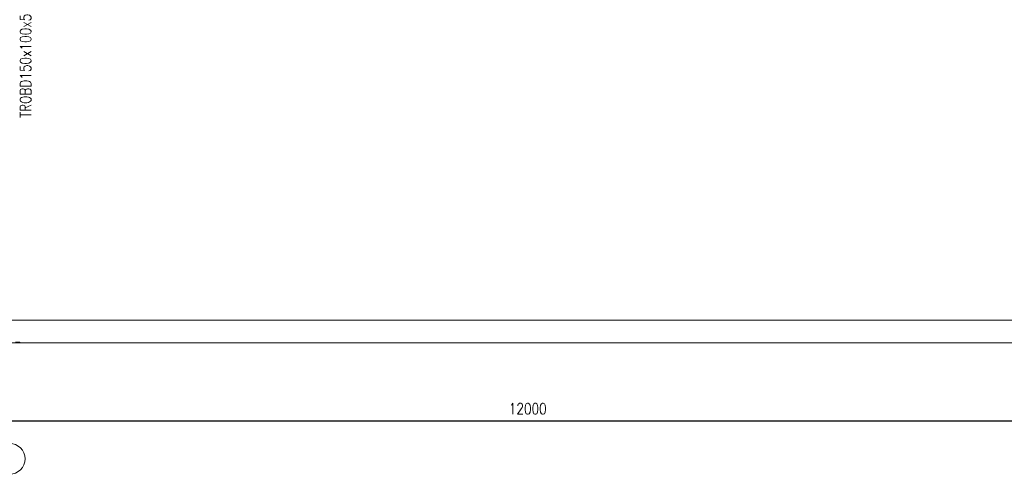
# Paper-space layout 'Layout1' of a CAD drawing. Extents: x -2 to 1033, y -36 to 596.
# Tile 22 of 86: x 112 to 335, y 300 to 403. Entities that reach past the tile are written whole.
import ezdxf

# ---------------------------------------------------------------- set-up
doc = ezdxf.new("R2010")
doc.units = 0
doc.linetypes.add('ACAD_ISO02W100', pattern=[15, 12, -3])
doc.linetypes.add('HP_01_CER_B', pattern=[8, 5, -1, 1, -1])
doc.layers.get('0').update_dxf_attribs({"linetype": 'CONTINUOUS'})
doc.layers.get('DEFPOINTS').update_dxf_attribs({"color": 132, "linetype": 'CONTINUOUS'})
for name, color, linetype, lineweight in [('SS_1.ET-HALA_TaO-PODLAHA', 9, 'CONTINUOUS', 13), ('SS_1.ET-HALA_TaO-RASTR', 7, 'HP_01_CER_B', 13), ('SS_1.ET-HALA_TaO-SLOUP', 9, 'CONTINUOUS', 13), ('SS_KOTY', 3, 'CONTINUOUS', 25), ('SS_POPIS_PROFILU', 13, 'CONTINUOUS', 25)]:
    doc.layers.add(name, color=color, linetype=linetype, lineweight=lineweight)
doc.styles.add('ROMANS', font='romans.shx', dxfattribs={"width": 0.8})
doc.styles.add('romans.shx', font='romans.shx', dxfattribs={"height": 5})
doc.dimstyles.new('A-1_(2.5)_50AS', dxfattribs={"dimtxt": 2.5, "dimasz": 2, "dimexe": 1, "dimexo": 2, "dimgap": 0, "dimtad": 0, "dimdec": 1, "dimlfac": 50, "dimrnd": 1, "dimtxsty": 'ROMANS', "dimblk1": 'OBLIQUE', "dimblk2": 'OBLIQUE', "dimsah": 1, "dimcen": 2, "dimclrd": 256, "dimclre": 256, "dimclrt": 256, "dimadec": 1, "dimazin": 2, "dimtfac": 0.714286, "dimtdec": 1, "dimtmove": 0, "dimatfit": 3, "dimldrblk": 'OPEN', "dimfxl": 1, "dimtvp": 1.142857, "dimtfill": 1, "dimtolj": 1, "dimlwd": -1, "dimlwe": -1, "dimarcsym": 0})

# ---------------------------------------------------------------- blocks, each defined once
blk = doc.blocks.new('_Oblique')
at = {"color": 0, "linetype": 'ByBlock', "lineweight": -2}
blk.add_line((-0.5, -0.5), (0.5, 0.5), dxfattribs=at)
blk = doc.blocks.new('*D56')
at = {"layer": 'DEFPOINTS', "color": 0, "transparency": 16777216}
for p in [(106.69, 330.08, 27920.2), (346.69, 330.08, 27920.2), (106.69, 312.29)]:
    blk.add_point(p, dxfattribs=at)
at = {"layer": 'SS_KOTY', "transparency": 16777216}
for p, q in [((106.69, 328.08), (106.69, 311.29)), ((346.69, 328.08), (346.69, 311.29)), ((346.69, 312.29), (106.69, 312.29))]:
    blk.add_line(p, q, dxfattribs=at)
at = {"layer": 'SS_KOTY', "transparency": 16777216, "xscale": 2, "yscale": 2, "zscale": 2, "rotation": 180}
blk.add_blockref('_Oblique', (106.69, 312.29), dxfattribs=at)
at = {"layer": 'SS_KOTY', "transparency": 16777216, "xscale": 2, "yscale": 2, "zscale": 2}
blk.add_blockref('_Oblique', (346.69, 312.29), dxfattribs=at)
at = {"layer": 'SS_KOTY', "transparency": 16777216, "insert": (226.69, 315.14), "char_height": 2.5, "attachment_point": 5, "style": 'ROMANS', "bg_fill": 3, "box_fill_scale": 1.1, "bg_fill_color": 256, "bg_fill_true_color": 13158600, "bg_fill_transparency": 0}
blk.add_mtext('\\A1;12000', dxfattribs=at)
blk = doc.blocks.new('_OPEN')
at = {"color": 0, "linetype": 'ByBlock'}
for p, q in [((-1, 0.17), (0, 0)), ((0, 0), (-1, -0.17)), ((0, 0), (-1, 0))]:
    blk.add_line(p, q, dxfattribs=at)

psp = doc.layouts.get("Layout1")

# ---------------------------------------------------------------- linework, layer by layer
at = {"layer": 'SS_1.ET-HALA_TaO-PODLAHA', "ltscale": 0.25}
psp.add_line((434.319, 335.1703), (53.6894, 335.1703), dxfattribs=at)
at = {"layer": 'SS_1.ET-HALA_TaO-RASTR', "linetype": 'Continuous', "ltscale": 0.25}
psp.add_arc((109.3561, 303.7864), 3.5, 270, 90, dxfattribs=at)

# ---------------------------------------------------------------- texts
at = {"layer": 'SS_POPIS_PROFILU', "color": 13, "style": 'romans.shx', "width": 0.8}
psp.add_text('TROBD150x100x5', height=2.5, rotation=90, dxfattribs=at).set_placement((114.2104, 380.9845))

# ---------------------------------------------------------------- dimensions: what is measured, and where the dimension line sits
at = {"layer": 'SS_KOTY'}
dim = psp.add_linear_dim(base=(106.6894, 312.2864), p1=(346.6894, 330.0763, 27920.2), p2=(106.6894, 330.0763, 27920.2), dimstyle='A-1_(2.5)_50AS', override={"dimtmove": 1}, dxfattribs=at)
dim.commit()
dim.dimension.update_dxf_attribs({"geometry": '*D56', "text_midpoint": (226.6894, 315.1435)})

# ---------------------------------------------------------------- next in the draw order: linework, layer by layer
at = {"layer": 'SS_1.ET-HALA_TaO-PODLAHA', "ltscale": 0.25}
psp.add_line((53.6894, 330.0763), (434.319, 330.0763), dxfattribs=at)
at = {"layer": 'SS_1.ET-HALA_TaO-SLOUP', "color": 9, "linetype": 'ACAD_ISO02W100', "ltscale": 0.25}
for p, q in [((111.6894, 330.1703), (110.6894, 330.1703)), ((111.7322, 330.0763), (111.6894, 330.1703))]:
    psp.add_line(p, q, dxfattribs=at)

doc.saveas('drawing.dxf')
